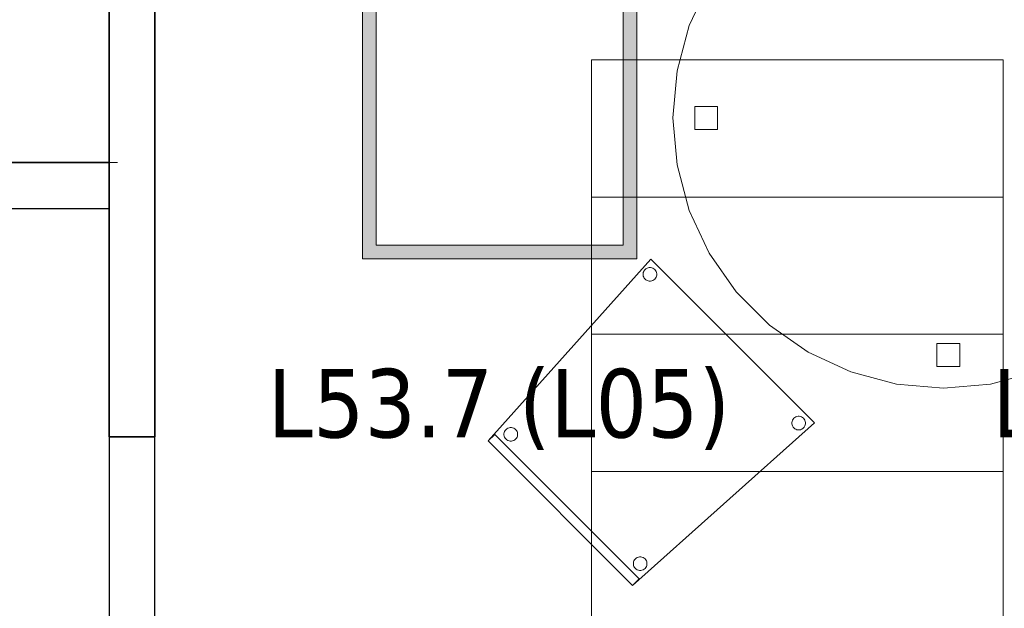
# Model space of a CAD drawing. Header units: metres. Extents: x 391.1 to 430.4, y 12.7 to 28.4.
# Tile 174 of 186: x 417.5 to 419.6, y 14.9 to 16.2. Entities that reach past the tile are written whole.
import ezdxf

# ---------------------------------------------------------------- set-up
doc = ezdxf.new("R2010")
doc.units = ezdxf.units.M
for name, color, linetype, lineweight in [('02_MOBILIARIO', 7, 'Continuous', 18), ('A-DETL-____-MBND', 7, 'Continuous', 18), ('A-DETL-GENF-OTLN', 7, 'Continuous', 18), ('A-WALL-____-MCUT', 7, 'Continuous', 25), ('A-WALL-____-OTLN', 7, 'Continuous', 25), ('E-LITE-EQPM-IDEN', 7, 'Continuous', 30), ('S-STRS-____-OTLN', 7, 'Continuous', 18)]:
    doc.layers.add(name, color=color, linetype=linetype, lineweight=lineweight)
doc.styles.add('Tahoma_4', font='tahoma.ttf', dxfattribs={"height": 0.15})

# ---------------------------------------------------------------- blocks, each defined once
blk = doc.blocks.new('Family - Escala PS-1-153358-02_ENLLUMENAT_P0')
at = {"layer": 'S-STRS-____-OTLN', "color": 253, "true_color": 0xaaaaaa}
for p, q in [((0, 2.7), (0, 0.5969)), ((0, 2.4), (0, 2.7)), ((0, 2.7), (0.9, 2.7)), ((0.9, 2.7), (0, 2.7)), ((0.9, 2.7), (0, 2.7)), ((0, 2.7), (0.9, 2.7)), ((0, 2.7), (0, 2.4)), ((0, 2.4), (0, 2.7)), ((0.9, 0.5969), (0.9, 2.7)), ((0.9, 2.7), (0.9, 2.4)), ((0.9, 2.4), (0.9, 2.7)), ((0.9, 2.7), (0.9, 2.4)), ((0, 2.1), (0, 2.4)), ((0.9, 2.4), (0, 2.4)), ((0.9, 2.4), (0, 2.4)), ((0.9, 2.4), (0, 2.4)), ((0, 2.4), (0.9, 2.4)), ((0, 2.4), (0, 2.1)), ((0, 2.1), (0, 2.4)), ((0, 2.4), (0.9, 2.4)), ((0.9, 2.4), (0, 2.4)), ((0.9, 2.4), (0.9, 2.1)), ((0.9, 2.1), (0.9, 2.4)), ((0.9, 2.4), (0.9, 2.1)), ((0.9, 2.1), (0, 2.1)), ((0, 2.1), (0.9, 2.1)), ((0, 2.1), (0, 1.8)), ((0, 1.8), (0, 2.1)), ((0, 1.8), (0, 2.1)), ((0.9, 2.1), (0, 2.1)), ((0.9, 2.1), (0, 2.1)), ((0, 2.1), (0.9, 2.1)), ((0.9, 2.1), (0, 2.1)), ((0.9, 1.8), (0.9, 2.1)), ((0.9, 2.1), (0.9, 1.8)), ((0.9, 2.1), (0.9, 1.8)), ((0, 1.8), (0.9, 1.8)), ((0.9, 1.8), (0, 1.8)), ((0.9, 1.8), (0, 1.8)), ((0, 1.8), (0.9, 1.8)), ((0, 1.8), (0, 1.5)), ((0, 1.5), (0, 1.8)), ((0, 1.5), (0, 1.8)), ((0.9, 1.8), (0, 1.8)), ((0.9, 1.8), (0, 1.8)), ((0.9, 1.5), (0.9, 1.8)), ((0.9, 1.8), (0.9, 1.5)), ((0.9, 1.8), (0.9, 1.5))]:
    blk.add_line(p, q, dxfattribs=at)
blk = doc.blocks.new('Family - Mampara PB-155380-02_ENLLUMENAT_P0')
at = {"layer": 'A-WALL-____-MCUT', "color": 253, "true_color": 0xaaaaaa}
for p, q in [((1.1094, 0.1), (0, 0.1)), ((0, 0.1), (0, 0)), ((1.1094, 0), (1.1094, 0.1)), ((2.0494, 0.1), (2.0494, 0)), ((2.0993, 0.1), (2.0494, 0.1)), ((2.0994, 0), (2.0993, 0.1)), ((0, 0), (1.1094, 0)), ((2.0494, 0), (2.0994, 0))]:
    blk.add_line(p, q, dxfattribs=at)
at = {"layer": 'A-WALL-____-OTLN', "color": 253, "true_color": 0xaaaaaa}
for p, q in [((0, 0), (0, 0.1)), ((0, 0.1), (1.1094, 0.1)), ((1.1094, 0), (1.1094, 0.1)), ((2.0494, 0.1), (2.0494, 0)), ((2.0494, 0.1), (2.0993, 0.1)), ((2.0993, 0.1), (2.0994, 0)), ((1.1094, 0), (0, 0)), ((2.0994, 0), (2.0494, 0))]:
    blk.add_line(p, q, dxfattribs=at)
at = {"layer": 'A-WALL-____-OTLN', "color": 253, "lineweight": 18, "true_color": 0xaaaaaa}
blk.add_line((0, 0), (2.0994, 0), dxfattribs=at)
blk = doc.blocks.new('Family - Mampara PB-155515-02_ENLLUMENAT_P0')
at = {"layer": 'A-WALL-____-MCUT', "color": 253, "true_color": 0xaaaaaa}
for p, q in [((2.1019, 0.1), (0, 0.1)), ((0, 0.1), (0, 0)), ((0, 0), (2.1019, 0))]:
    blk.add_line(p, q, dxfattribs=at)
at = {"layer": 'A-WALL-____-OTLN', "color": 253, "true_color": 0xaaaaaa}
for p, q in [((2.1019, 0.1), (0, 0.1)), ((0, 0), (0, 0.1)), ((2.1019, 0), (0, 0))]:
    blk.add_line(p, q, dxfattribs=at)
at = {"layer": 'A-WALL-____-OTLN', "color": 253, "lineweight": 18, "true_color": 0xaaaaaa}
blk.add_line((-0.0183, 0), (6.4609, 0), dxfattribs=at)
blk = doc.blocks.new('Family - Cadira confident_PB-155525-02_ENLLUMENAT_P0')
at = {"layer": 'A-DETL-____-MBND', "color": 253, "true_color": 0xaaaaaa}
for p, q in [((0, 0.3157), (0.3554, 0.7136)), ((0.3554, 0.7136), (0, 0.3157)), ((0.3554, 0.7136), (0.7136, 0.3554)), ((0.7136, 0.3554), (0.3554, 0.7136)), ((0.3412, 0.6886), (0.3428, 0.6906)), ((0.3428, 0.6906), (0.3412, 0.6886)), ((0.3428, 0.6906), (0.3448, 0.6923)), ((0.3448, 0.6923), (0.3428, 0.6906)), ((0.3448, 0.6923), (0.3471, 0.6936)), ((0.3471, 0.6936), (0.3448, 0.6923)), ((0.3471, 0.6936), (0.3495, 0.6945)), ((0.3495, 0.6945), (0.3471, 0.6936)), ((0.3495, 0.6945), (0.3521, 0.6949)), ((0.3521, 0.6949), (0.3495, 0.6945)), ((0.3521, 0.6949), (0.3547, 0.6949)), ((0.3547, 0.6949), (0.3521, 0.6949)), ((0.3547, 0.6949), (0.3573, 0.6945)), ((0.3573, 0.6945), (0.3547, 0.6949)), ((0.3573, 0.6945), (0.3597, 0.6936)), ((0.3597, 0.6936), (0.3573, 0.6945)), ((0.3597, 0.6936), (0.362, 0.6923)), ((0.362, 0.6923), (0.3597, 0.6936)), ((0.362, 0.6923), (0.364, 0.6906)), ((0.364, 0.6906), (0.362, 0.6923)), ((0.364, 0.6906), (0.3656, 0.6886)), ((0.3656, 0.6886), (0.364, 0.6906)), ((0.3385, 0.6814), (0.339, 0.6839)), ((0.339, 0.6839), (0.3385, 0.6814)), ((0.3385, 0.6787), (0.3385, 0.6814)), ((0.3385, 0.6814), (0.3385, 0.6787)), ((0.339, 0.6762), (0.3385, 0.6787)), ((0.3385, 0.6787), (0.339, 0.6762)), ((0.339, 0.6839), (0.3399, 0.6864)), ((0.3399, 0.6864), (0.339, 0.6839)), ((0.3399, 0.6737), (0.339, 0.6762)), ((0.339, 0.6762), (0.3399, 0.6737)), ((0.3399, 0.6864), (0.3412, 0.6886)), ((0.3412, 0.6886), (0.3399, 0.6864)), ((0.3412, 0.6715), (0.3399, 0.6737)), ((0.3399, 0.6737), (0.3412, 0.6715)), ((0.3428, 0.6695), (0.3412, 0.6715)), ((0.3412, 0.6715), (0.3428, 0.6695)), ((0.3448, 0.6678), (0.3428, 0.6695)), ((0.3428, 0.6695), (0.3448, 0.6678)), ((0.3471, 0.6665), (0.3448, 0.6678)), ((0.3448, 0.6678), (0.3471, 0.6665)), ((0.362, 0.6678), (0.3597, 0.6665)), ((0.3597, 0.6665), (0.362, 0.6678)), ((0.364, 0.6695), (0.362, 0.6678)), ((0.362, 0.6678), (0.364, 0.6695)), ((0.3656, 0.6715), (0.364, 0.6695)), ((0.364, 0.6695), (0.3656, 0.6715)), ((0.3656, 0.6886), (0.367, 0.6864)), ((0.367, 0.6864), (0.3656, 0.6886)), ((0.367, 0.6737), (0.3656, 0.6715)), ((0.3656, 0.6715), (0.367, 0.6737)), ((0.367, 0.6864), (0.3678, 0.6839)), ((0.3678, 0.6839), (0.367, 0.6864)), ((0.3678, 0.6762), (0.367, 0.6737)), ((0.367, 0.6737), (0.3678, 0.6762)), ((0.3678, 0.6839), (0.3683, 0.6814)), ((0.3683, 0.6814), (0.3678, 0.6839)), ((0.3683, 0.6787), (0.3678, 0.6762)), ((0.3678, 0.6762), (0.3683, 0.6787)), ((0.3683, 0.6814), (0.3683, 0.6787)), ((0.3683, 0.6787), (0.3683, 0.6814)), ((0.3495, 0.6656), (0.3471, 0.6665)), ((0.3471, 0.6665), (0.3495, 0.6656)), ((0.3521, 0.6652), (0.3495, 0.6656)), ((0.3495, 0.6656), (0.3521, 0.6652)), ((0.3547, 0.6652), (0.3521, 0.6652)), ((0.3521, 0.6652), (0.3547, 0.6652)), ((0.3573, 0.6656), (0.3547, 0.6652)), ((0.3547, 0.6652), (0.3573, 0.6656)), ((0.3597, 0.6665), (0.3573, 0.6656)), ((0.3573, 0.6656), (0.3597, 0.6665)), ((0.6681, 0.3653), (0.6701, 0.367)), ((0.6701, 0.367), (0.6681, 0.3653)), ((0.6701, 0.367), (0.6724, 0.3683)), ((0.6724, 0.3683), (0.6701, 0.367)), ((0.6724, 0.3683), (0.6748, 0.3692)), ((0.6748, 0.3692), (0.6724, 0.3683)), ((0.6748, 0.3692), (0.6774, 0.3697)), ((0.6774, 0.3697), (0.6748, 0.3692)), ((0.6774, 0.3697), (0.68, 0.3697)), ((0.68, 0.3697), (0.6774, 0.3697)), ((0.68, 0.3697), (0.6825, 0.3692)), ((0.6825, 0.3692), (0.68, 0.3697)), ((0.6825, 0.3692), (0.685, 0.3683)), ((0.685, 0.3683), (0.6825, 0.3692)), ((0.685, 0.3683), (0.6872, 0.367)), ((0.6872, 0.367), (0.685, 0.3683)), ((0.6872, 0.367), (0.6892, 0.3653)), ((0.6892, 0.3653), (0.6872, 0.367)), ((0.043, 0.3437), (0.0455, 0.3446)), ((0.0455, 0.3446), (0.043, 0.3437)), ((0.0455, 0.3446), (0.048, 0.3451)), ((0.048, 0.3451), (0.0455, 0.3446)), ((0.048, 0.3451), (0.0506, 0.3451)), ((0.0506, 0.3451), (0.048, 0.3451)), ((0.0506, 0.3451), (0.0532, 0.3446)), ((0.0532, 0.3446), (0.0506, 0.3451)), ((0.0532, 0.3446), (0.0556, 0.3437)), ((0.0556, 0.3437), (0.0532, 0.3446)), ((0.7136, 0.3554), (0.3157, 0)), ((0.3157, 0), (0.7136, 0.3554)), ((0.6638, 0.3561), (0.6643, 0.3586)), ((0.6643, 0.3586), (0.6638, 0.3561)), ((0.6638, 0.3535), (0.6638, 0.3561)), ((0.6638, 0.3561), (0.6638, 0.3535)), ((0.6643, 0.3509), (0.6638, 0.3535)), ((0.6638, 0.3535), (0.6643, 0.3509)), ((0.6643, 0.3586), (0.6651, 0.3611)), ((0.6651, 0.3611), (0.6643, 0.3586)), ((0.6651, 0.3485), (0.6643, 0.3509)), ((0.6643, 0.3509), (0.6651, 0.3485)), ((0.6651, 0.3611), (0.6664, 0.3633)), ((0.6664, 0.3633), (0.6651, 0.3611)), ((0.6664, 0.3462), (0.6651, 0.3485)), ((0.6651, 0.3485), (0.6664, 0.3462)), ((0.6664, 0.3633), (0.6681, 0.3653)), ((0.6681, 0.3653), (0.6664, 0.3633)), ((0.6681, 0.3442), (0.6664, 0.3462)), ((0.6664, 0.3462), (0.6681, 0.3442)), ((0.6892, 0.3653), (0.6909, 0.3633)), ((0.6909, 0.3633), (0.6892, 0.3653)), ((0.6909, 0.3462), (0.6892, 0.3442)), ((0.6892, 0.3442), (0.6909, 0.3462)), ((0.6909, 0.3633), (0.6922, 0.3611)), ((0.6922, 0.3611), (0.6909, 0.3633)), ((0.6922, 0.3485), (0.6909, 0.3462)), ((0.6909, 0.3462), (0.6922, 0.3485)), ((0.6922, 0.3611), (0.6931, 0.3586)), ((0.6931, 0.3586), (0.6922, 0.3611)), ((0.6931, 0.3509), (0.6922, 0.3485)), ((0.6922, 0.3485), (0.6931, 0.3509)), ((0.6931, 0.3586), (0.6936, 0.3561)), ((0.6936, 0.3561), (0.6931, 0.3586)), ((0.6936, 0.3535), (0.6931, 0.3509)), ((0.6931, 0.3509), (0.6936, 0.3535)), ((0.6936, 0.3561), (0.6936, 0.3535)), ((0.6936, 0.3535), (0.6936, 0.3561)), ((0, 0.3157), (0.0141, 0.3299)), ((0.0141, 0.3299), (0, 0.3157)), ((0.0141, 0.3299), (0.3299, 0.0141)), ((0.3299, 0.0141), (0.0141, 0.3299)), ((0.0344, 0.3315), (0.0349, 0.3341)), ((0.0349, 0.3341), (0.0344, 0.3315)), ((0.0344, 0.3289), (0.0344, 0.3315)), ((0.0344, 0.3315), (0.0344, 0.3289)), ((0.0349, 0.3263), (0.0344, 0.3289)), ((0.0344, 0.3289), (0.0349, 0.3263)), ((0.0349, 0.3341), (0.0358, 0.3365)), ((0.0358, 0.3365), (0.0349, 0.3341)), ((0.0358, 0.3239), (0.0349, 0.3263)), ((0.0349, 0.3263), (0.0358, 0.3239)), ((0.0358, 0.3365), (0.0371, 0.3388)), ((0.0371, 0.3388), (0.0358, 0.3365)), ((0.0371, 0.3216), (0.0358, 0.3239)), ((0.0358, 0.3239), (0.0371, 0.3216)), ((0.0371, 0.3388), (0.0388, 0.3408)), ((0.0388, 0.3408), (0.0371, 0.3388)), ((0.0388, 0.3408), (0.0408, 0.3424)), ((0.0408, 0.3424), (0.0388, 0.3408)), ((0.0408, 0.3424), (0.043, 0.3437)), ((0.043, 0.3437), (0.0408, 0.3424)), ((0.0556, 0.3437), (0.0579, 0.3424)), ((0.0579, 0.3424), (0.0556, 0.3437)), ((0.0579, 0.3424), (0.0599, 0.3408)), ((0.0599, 0.3408), (0.0579, 0.3424)), ((0.0599, 0.3408), (0.0616, 0.3388)), ((0.0616, 0.3388), (0.0599, 0.3408)), ((0.0616, 0.3388), (0.0629, 0.3365)), ((0.0629, 0.3365), (0.0616, 0.3388)), ((0.0629, 0.3239), (0.0616, 0.3216)), ((0.0616, 0.3216), (0.0629, 0.3239)), ((0.0629, 0.3365), (0.0638, 0.3341)), ((0.0638, 0.3341), (0.0629, 0.3365)), ((0.0638, 0.3263), (0.0629, 0.3239)), ((0.0629, 0.3239), (0.0638, 0.3263)), ((0.0638, 0.3341), (0.0642, 0.3315)), ((0.0642, 0.3315), (0.0638, 0.3341)), ((0.0642, 0.3289), (0.0638, 0.3263)), ((0.0638, 0.3263), (0.0642, 0.3289)), ((0.0642, 0.3315), (0.0642, 0.3289)), ((0.0642, 0.3289), (0.0642, 0.3315)), ((0.6701, 0.3425), (0.6681, 0.3442)), ((0.6681, 0.3442), (0.6701, 0.3425)), ((0.6724, 0.3412), (0.6701, 0.3425)), ((0.6701, 0.3425), (0.6724, 0.3412)), ((0.6748, 0.3404), (0.6724, 0.3412)), ((0.6724, 0.3412), (0.6748, 0.3404)), ((0.6774, 0.3399), (0.6748, 0.3404)), ((0.6748, 0.3404), (0.6774, 0.3399)), ((0.68, 0.3399), (0.6774, 0.3399)), ((0.6774, 0.3399), (0.68, 0.3399)), ((0.6825, 0.3404), (0.68, 0.3399)), ((0.68, 0.3399), (0.6825, 0.3404)), ((0.685, 0.3412), (0.6825, 0.3404)), ((0.6825, 0.3404), (0.685, 0.3412)), ((0.6872, 0.3425), (0.685, 0.3412)), ((0.685, 0.3412), (0.6872, 0.3425)), ((0.6892, 0.3442), (0.6872, 0.3425)), ((0.6872, 0.3425), (0.6892, 0.3442)), ((0.3157, 0), (0, 0.3157)), ((0, 0.3157), (0.3157, 0)), ((0.3157, 0), (0, 0.3157)), ((0, 0.3157), (0.3157, 0)), ((0.0388, 0.3196), (0.0371, 0.3216)), ((0.0371, 0.3216), (0.0388, 0.3196)), ((0.0408, 0.318), (0.0388, 0.3196)), ((0.0388, 0.3196), (0.0408, 0.318)), ((0.043, 0.3167), (0.0408, 0.318)), ((0.0408, 0.318), (0.043, 0.3167)), ((0.0455, 0.3158), (0.043, 0.3167)), ((0.043, 0.3167), (0.0455, 0.3158)), ((0.048, 0.3153), (0.0455, 0.3158)), ((0.0455, 0.3158), (0.048, 0.3153)), ((0.0506, 0.3153), (0.048, 0.3153)), ((0.048, 0.3153), (0.0506, 0.3153)), ((0.0532, 0.3158), (0.0506, 0.3153)), ((0.0506, 0.3153), (0.0532, 0.3158)), ((0.0556, 0.3167), (0.0532, 0.3158)), ((0.0532, 0.3158), (0.0556, 0.3167)), ((0.0579, 0.318), (0.0556, 0.3167)), ((0.0556, 0.3167), (0.0579, 0.318)), ((0.0599, 0.3196), (0.0579, 0.318)), ((0.0579, 0.318), (0.0599, 0.3196)), ((0.0616, 0.3216), (0.0599, 0.3196)), ((0.0599, 0.3196), (0.0616, 0.3216)), ((0.3173, 0.0487), (0.3177, 0.0512)), ((0.3177, 0.0512), (0.3173, 0.0487)), ((0.3173, 0.0461), (0.3173, 0.0487)), ((0.3173, 0.0487), (0.3173, 0.0461)), ((0.3177, 0.0435), (0.3173, 0.0461)), ((0.3173, 0.0461), (0.3177, 0.0435)), ((0.3177, 0.0512), (0.3186, 0.0537)), ((0.3186, 0.0537), (0.3177, 0.0512)), ((0.3186, 0.041), (0.3177, 0.0435)), ((0.3177, 0.0435), (0.3186, 0.041)), ((0.3186, 0.0537), (0.3199, 0.0559)), ((0.3199, 0.0559), (0.3186, 0.0537)), ((0.3199, 0.0559), (0.3216, 0.0579)), ((0.3216, 0.0579), (0.3199, 0.0559)), ((0.3216, 0.0579), (0.3236, 0.0596)), ((0.3236, 0.0596), (0.3216, 0.0579)), ((0.3236, 0.0596), (0.3259, 0.0609)), ((0.3259, 0.0609), (0.3236, 0.0596)), ((0.3259, 0.0609), (0.3283, 0.0618)), ((0.3283, 0.0618), (0.3259, 0.0609)), ((0.3283, 0.0618), (0.3309, 0.0622)), ((0.3309, 0.0622), (0.3283, 0.0618)), ((0.3309, 0.0622), (0.3335, 0.0622)), ((0.3335, 0.0622), (0.3309, 0.0622)), ((0.3335, 0.0622), (0.336, 0.0618)), ((0.336, 0.0618), (0.3335, 0.0622)), ((0.336, 0.0618), (0.3385, 0.0609)), ((0.3385, 0.0609), (0.336, 0.0618)), ((0.3385, 0.0609), (0.3407, 0.0596)), ((0.3407, 0.0596), (0.3385, 0.0609)), ((0.3407, 0.0596), (0.3427, 0.0579)), ((0.3427, 0.0579), (0.3407, 0.0596)), ((0.3427, 0.0579), (0.3444, 0.0559)), ((0.3444, 0.0559), (0.3427, 0.0579)), ((0.3444, 0.0559), (0.3457, 0.0537)), ((0.3457, 0.0537), (0.3444, 0.0559)), ((0.3457, 0.0537), (0.3466, 0.0512)), ((0.3466, 0.0512), (0.3457, 0.0537)), ((0.3466, 0.0435), (0.3457, 0.041)), ((0.3457, 0.041), (0.3466, 0.0435)), ((0.3466, 0.0512), (0.347, 0.0487)), ((0.347, 0.0487), (0.3466, 0.0512)), ((0.347, 0.0461), (0.3466, 0.0435)), ((0.3466, 0.0435), (0.347, 0.0461)), ((0.347, 0.0487), (0.347, 0.0461)), ((0.347, 0.0461), (0.347, 0.0487)), ((0.3199, 0.0388), (0.3186, 0.041)), ((0.3186, 0.041), (0.3199, 0.0388)), ((0.3216, 0.0368), (0.3199, 0.0388)), ((0.3199, 0.0388), (0.3216, 0.0368)), ((0.3236, 0.0351), (0.3216, 0.0368)), ((0.3216, 0.0368), (0.3236, 0.0351)), ((0.3259, 0.0338), (0.3236, 0.0351)), ((0.3236, 0.0351), (0.3259, 0.0338)), ((0.3283, 0.0329), (0.3259, 0.0338)), ((0.3259, 0.0338), (0.3283, 0.0329)), ((0.3309, 0.0325), (0.3283, 0.0329)), ((0.3283, 0.0329), (0.3309, 0.0325)), ((0.3335, 0.0325), (0.3309, 0.0325)), ((0.3309, 0.0325), (0.3335, 0.0325)), ((0.336, 0.0329), (0.3335, 0.0325)), ((0.3335, 0.0325), (0.336, 0.0329)), ((0.3385, 0.0338), (0.336, 0.0329)), ((0.336, 0.0329), (0.3385, 0.0338)), ((0.3407, 0.0351), (0.3385, 0.0338)), ((0.3385, 0.0338), (0.3407, 0.0351)), ((0.3427, 0.0368), (0.3407, 0.0351)), ((0.3407, 0.0351), (0.3427, 0.0368)), ((0.3444, 0.0388), (0.3427, 0.0368)), ((0.3427, 0.0368), (0.3444, 0.0388)), ((0.3457, 0.041), (0.3444, 0.0388)), ((0.3444, 0.0388), (0.3457, 0.041)), ((0.3299, 0.0141), (0.3157, 0)), ((0.3157, 0), (0.3299, 0.0141))]:
    blk.add_line(p, q, dxfattribs=at)
blk = doc.blocks.new('Family - Envans PB-155672-02_ENLLUMENAT_P0')
at = {"layer": 'A-WALL-____-MCUT', "color": 253, "true_color": 0xaaaaaa}
for p, q in [((0, 0.1), (0, 0)), ((0.7458, 0.1), (0, 0.1)), ((0.7458, 0), (0.7458, 0.1)), ((0, 0), (0.7458, 0))]:
    blk.add_line(p, q, dxfattribs=at)
at = {"layer": 'A-WALL-____-OTLN', "color": 253, "true_color": 0xaaaaaa}
for p, q in [((0, 0.1), (0, 0)), ((0.7458, 0.1), (0, 0.1)), ((0.7458, 0), (0.7458, 0.1)), ((0, 0), (0.7458, 0))]:
    blk.add_line(p, q, dxfattribs=at)
at = {"layer": 'A-WALL-____-OTLN', "color": 253, "lineweight": 18, "true_color": 0xaaaaaa}
blk.add_line((0, 0), (0.7458, 0), dxfattribs=at)
blk = doc.blocks.new('Family - Taula D120_PB-155887-02_ENLLUMENAT_P0')
at = {"layer": 'A-DETL-____-MBND', "color": 253, "true_color": 0xaaaaaa}
for p, q in [((0.389, 1.1468), (0.4885, 1.1734)), ((0.4885, 1.1734), (0.389, 1.1468)), ((0.4885, 1.1734), (0.5912, 1.1824)), ((0.5912, 1.1824), (0.4885, 1.1734)), ((0.5912, 1.1824), (0.6939, 1.1734)), ((0.6939, 1.1734), (0.5912, 1.1824)), ((0.6939, 1.1734), (0.7934, 1.1468)), ((0.7934, 1.1468), (0.6939, 1.1734)), ((0.2956, 1.1032), (0.389, 1.1468)), ((0.389, 1.1468), (0.2956, 1.1032)), ((0.7934, 1.1468), (0.8868, 1.1032)), ((0.8868, 1.1032), (0.7934, 1.1468)), ((0.5771, 1.0844), (0.5771, 1.1344)), ((0.5771, 1.1344), (0.6271, 1.1344)), ((0.5771, 1.1344), (0.5771, 1.0844)), ((0.6271, 1.1344), (0.5771, 1.1344)), ((0.6271, 1.1344), (0.6271, 1.0844)), ((0.6271, 1.0844), (0.6271, 1.1344)), ((0.2112, 1.0441), (0.2956, 1.1032)), ((0.2956, 1.1032), (0.2112, 1.0441)), ((0.8868, 1.1032), (0.9712, 1.0441)), ((0.9712, 1.0441), (0.8868, 1.1032)), ((0.6271, 1.0844), (0.5771, 1.0844)), ((0.5771, 1.0844), (0.6271, 1.0844)), ((0.1383, 0.9712), (0.2112, 1.0441)), ((0.2112, 1.0441), (0.1383, 0.9712)), ((0.9712, 1.0441), (1.0441, 0.9712)), ((1.0441, 0.9712), (0.9712, 1.0441)), ((0.0792, 0.8868), (0.1383, 0.9712)), ((0.1383, 0.9712), (0.0792, 0.8868)), ((1.0441, 0.9712), (1.1032, 0.8868)), ((1.1032, 0.8868), (1.0441, 0.9712)), ((0.0357, 0.7934), (0.0792, 0.8868)), ((0.0792, 0.8868), (0.0357, 0.7934)), ((1.1032, 0.8868), (1.1468, 0.7934)), ((1.1468, 0.7934), (1.1032, 0.8868)), ((0.009, 0.6939), (0.0357, 0.7934)), ((0.0357, 0.7934), (0.009, 0.6939)), ((1.1468, 0.7934), (1.1734, 0.6939)), ((1.1734, 0.6939), (1.1468, 0.7934)), ((0, 0.5912), (0.009, 0.6939)), ((0.009, 0.6939), (0, 0.5912)), ((1.1734, 0.6939), (1.1824, 0.5912)), ((1.1824, 0.5912), (1.1734, 0.6939)), ((0.0475, 0.5662), (0.0475, 0.6162)), ((0.0475, 0.6162), (0.0975, 0.6162)), ((0.0475, 0.6162), (0.0475, 0.5662)), ((0.0975, 0.6162), (0.0475, 0.6162)), ((0.0975, 0.6162), (0.0975, 0.5662)), ((0.0975, 0.5662), (0.0975, 0.6162)), ((0.009, 0.4885), (0, 0.5912)), ((0, 0.5912), (0.009, 0.4885)), ((1.0845, 0.5456), (1.0845, 0.5956)), ((1.0845, 0.5956), (1.1345, 0.5956)), ((1.0845, 0.5956), (1.0845, 0.5456)), ((1.1345, 0.5956), (1.0845, 0.5956)), ((1.1345, 0.5956), (1.1345, 0.5456)), ((1.1345, 0.5456), (1.1345, 0.5956)), ((1.1824, 0.5912), (1.1734, 0.4885)), ((1.1734, 0.4885), (1.1824, 0.5912)), ((0.0975, 0.5662), (0.0475, 0.5662)), ((0.0475, 0.5662), (0.0975, 0.5662)), ((1.1345, 0.5456), (1.0845, 0.5456)), ((1.0845, 0.5456), (1.1345, 0.5456)), ((0.0357, 0.389), (0.009, 0.4885)), ((0.009, 0.4885), (0.0357, 0.389)), ((1.1734, 0.4885), (1.1468, 0.389)), ((1.1468, 0.389), (1.1734, 0.4885)), ((0.0792, 0.2956), (0.0357, 0.389)), ((0.0357, 0.389), (0.0792, 0.2956)), ((1.1468, 0.389), (1.1032, 0.2956)), ((1.1032, 0.2956), (1.1468, 0.389)), ((0.1383, 0.2112), (0.0792, 0.2956)), ((0.0792, 0.2956), (0.1383, 0.2112)), ((1.1032, 0.2956), (1.0441, 0.2112)), ((1.0441, 0.2112), (1.1032, 0.2956)), ((0.2112, 0.1383), (0.1383, 0.2112)), ((0.1383, 0.2112), (0.2112, 0.1383)), ((1.0441, 0.2112), (0.9712, 0.1383)), ((0.9712, 0.1383), (1.0441, 0.2112)), ((0.2956, 0.0792), (0.2112, 0.1383)), ((0.2112, 0.1383), (0.2956, 0.0792)), ((0.9712, 0.1383), (0.8868, 0.0792)), ((0.8868, 0.0792), (0.9712, 0.1383)), ((0.5771, 0.0476), (0.5771, 0.0976)), ((0.5771, 0.0976), (0.6271, 0.0976)), ((0.5771, 0.0976), (0.5771, 0.0476)), ((0.6271, 0.0976), (0.5771, 0.0976)), ((0.6271, 0.0976), (0.6271, 0.0476)), ((0.6271, 0.0476), (0.6271, 0.0976)), ((0.389, 0.0357), (0.2956, 0.0792)), ((0.2956, 0.0792), (0.389, 0.0357)), ((0.8868, 0.0792), (0.7934, 0.0357)), ((0.7934, 0.0357), (0.8868, 0.0792)), ((0.6271, 0.0476), (0.5771, 0.0476)), ((0.5771, 0.0476), (0.6271, 0.0476)), ((0.4885, 0.009), (0.389, 0.0357)), ((0.389, 0.0357), (0.4885, 0.009)), ((0.7934, 0.0357), (0.6939, 0.009)), ((0.6939, 0.009), (0.7934, 0.0357)), ((0.5912, 0), (0.4885, 0.009)), ((0.4885, 0.009), (0.5912, 0)), ((0.6939, 0.009), (0.5912, 0)), ((0.5912, 0), (0.6939, 0.009))]:
    blk.add_line(p, q, dxfattribs=at)
blk = doc.blocks.new('LONDR55-XX_ZZ-ARQ-CAA-M3D-Londres55_ifc-1-02_ENLLUMENAT_P0')
at = {"layer": '02_MOBILIARIO', "color": 253, "lineweight": 18, "true_color": 0xaaaaaa}
for name, p in [('Family - Taula D120_PB-155887-02_ENLLUMENAT_P0', (418.8999, 15.4023)), ('Family - Cadira confident_PB-155525-02_ENLLUMENAT_P0', (418.4961, 14.9713))]:
    blk.add_blockref(name, p, dxfattribs=at)
at = {"layer": 'A-WALL-____-OTLN', "color": 253, "lineweight": 18, "true_color": 0xaaaaaa}
for name, p, rotation in [('Family - Mampara PB-155380-02_ENLLUMENAT_P0', (417.7673, 15.2964), 89.98916353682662), ('Family - Mampara PB-155515-02_ENLLUMENAT_P0', (417.6674, 15.8957), 180), ('Family - Envans PB-155672-02_ENLLUMENAT_P0', (417.7671, 14.5505), 89.98851153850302)]:
    blk.add_blockref(name, p, dxfattribs=dict(at, rotation=rotation))
at = {"layer": 'S-STRS-____-OTLN', "color": 253, "lineweight": 18, "true_color": 0xaaaaaa}
blk.add_blockref('Family - Escala PS-1-153358-02_ENLLUMENAT_P0', (418.7219, 13.4205), dxfattribs=at)
blk = doc.blocks.new('ZYR_06_02_01 Pantalla 60X60 - L05-855165-02_ENLLUMENAT_P0')
at = {"layer": 'A-DETL-GENF-OTLN', "true_color": 0x00c400}
h = blk.add_hatch(color=92, dxfattribs=at)
h.paths.add_polyline_path([(-0.3, 0.3), (-0.3, -0.3), (0.3, -0.3), (0.3, 0.3)])
h.paths.add_polyline_path([(0.27, 0.27), (0.27, -0.27), (-0.27, -0.27), (-0.27, 0.27)])
at = {"layer": 'A-DETL-GENF-OTLN', "color": 92, "true_color": 0x00c400}
for p, q in [((-0.3, 0.3), (0.3, 0.3)), ((-0.3, -0.3), (-0.3, 0.3)), ((-0.3, 0.3), (-0.3, -0.3)), ((0.3, 0.3), (-0.3, 0.3)), ((0.3, 0.3), (0.3, -0.3)), ((0.3, -0.3), (0.3, 0.3)), ((-0.27, 0.27), (-0.27, -0.27)), ((0.27, 0.27), (-0.27, 0.27)), ((-0.27, 0.27), (-0.27, -0.27)), ((0.27, 0.27), (-0.27, 0.27)), ((0.27, -0.27), (0.27, 0.27)), ((0.27, -0.27), (0.27, 0.27)), ((-0.27, -0.27), (0.27, -0.27)), ((-0.27, -0.27), (0.27, -0.27)), ((0.3, -0.3), (-0.3, -0.3)), ((-0.3, -0.3), (0.3, -0.3))]:
    blk.add_line(p, q, dxfattribs=at)

msp = doc.modelspace()

# ---------------------------------------------------------------- block references
at = {"lineweight": 5}
msp.add_blockref('LONDR55-XX_ZZ-ARQ-CAA-M3D-Londres55_ifc-1-02_ENLLUMENAT_P0', (0, 0), dxfattribs=at)
at = {"layer": 'A-DETL-GENF-OTLN', "color": 92, "true_color": 0x00c400, "rotation": 180}
msp.add_blockref('ZYR_06_02_01 Pantalla 60X60 - L05-855165-02_ENLLUMENAT_P0', (418.5209, 15.9851), dxfattribs=at)

# ---------------------------------------------------------------- texts
at = {"layer": 'E-LITE-EQPM-IDEN', "char_height": 0.15, "width": 1.234599, "attachment_point": 1, "style": 'Tahoma_4'}
for insert in [(418.0142, 15.4447), (419.5983, 15.4447)]:
    msp.add_mtext('L53.7 (L05)', dxfattribs=dict(at, insert=insert))

doc.saveas('drawing.dxf')
